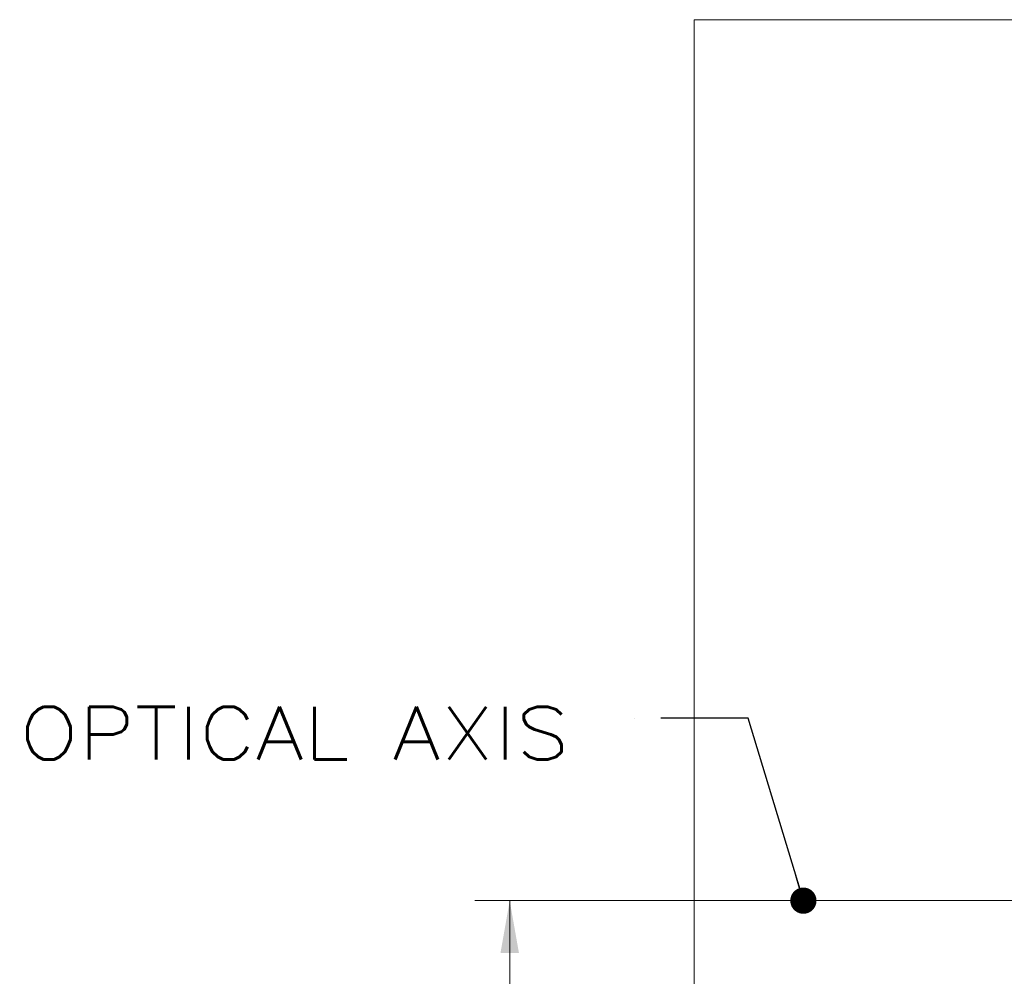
# Model space of a CAD drawing. Header units: millimetres. Extents: x 4 to 836, y 3 to 589.
# Tile 60 of 93: x 412 to 468, y 320 to 374. Entities that reach past the tile are written whole.
import ezdxf

# ---------------------------------------------------------------- set-up
doc = ezdxf.new("R2010")
doc.units = ezdxf.units.MM
doc.layers.add('1', color=7, linetype='Continuous', true_color=0xffffff)
doc.styles.add('ideas_simplex', font='simplex.shx')
doc.dimstyles.get("Standard").update_dxf_attribs({"dimtxt": 0.18, "dimasz": 0.18, "dimexe": 0.18, "dimexo": 0.0625, "dimgap": 0.09, "dimtad": 0, "dimtih": 1, "dimtoh": 1, "dimdec": 4, "dimzin": 0, "dimdsep": 46, "dimtxsty": 'Standard', "dimcen": 0.09, "dimadec": 0, "dimazin": 0, "dimtfac": 1, "dimtdec": 4, "dimtofl": 0, "dimtmove": 0, "dimatfit": 3, "dimfxl": 1, "dimtolj": 1, "dimtzin": 0, "dimarcsym": 0})

# ---------------------------------------------------------------- blocks, each defined once
blk = doc.blocks.new('LABLE3D_1', base_point=(448.651566, 334.523249))
at = {"layer": '1', "color": 87, "linetype": 'Continuous', "lineweight": 18, "insert": (411.970566, 332.158249), "char_height": 3, "attachment_point": 7, "line_spacing_factor": 1.204819, "style": 'ideas_simplex'}
blk.add_mtext('\\W1.1936;OPTICAL AXIS', dxfattribs=at)
blk = doc.blocks.new('_U1')
at = {"layer": '1', "color": 152, "lineweight": 13}
for p, q in [((517.108154, 324.0743), (438.014004, 324.0743)), ((507.108102, 280.0743), (438.014004, 280.0743))]:
    blk.add_line(p, q, dxfattribs=at)
at = {"layer": '1', "color": 27, "lineweight": 13}
blk.add_line((440.014004, 280.0743), (440.014004, 324.0743), dxfattribs=at)
at = {"layer": '1', "color": 87, "lineweight": 25}
for p, q in [((438.514004, 310.6618), (432.889004, 310.6618)), ((432.889004, 310.6618), (432.889004, 309.1618)), ((438.514004, 309.1618), (438.514004, 310.6618)), ((432.889004, 294.9868), (432.889004, 293.4868)), ((438.514004, 293.4868), (438.514004, 294.9868)), ((432.889004, 293.4868), (438.514004, 293.4868))]:
    blk.add_line(p, q, dxfattribs=at)
at = {"layer": '1', "color": 27, "lineweight": 18}
for points in [[(440.014004, 324.0743), (440.542985, 321.074302), (439.485023, 321.074298)], [(440.014004, 280.0743), (439.485023, 283.074298), (440.542985, 283.074302)]]:
    blk.add_solid(points, dxfattribs=at)
at = {"layer": '1', "color": 87, "linetype": 'Continuous', "lineweight": 25, "char_height": 3, "attachment_point": 7, "rotation": 90, "line_spacing_factor": 1.204819, "style": 'ideas_simplex'}
for s, insert in [('\\W1.1692;1.732', (438.360504, 294.9343)), ('\\W1.0362;44', (431.048004, 299.3893))]:
    blk.add_mtext(s, dxfattribs=dict(at, insert=insert))

msp = doc.modelspace()

# ---------------------------------------------------------------- linework, layer by layer
at = {"layer": '1', "color": 251, "linetype": 'Continuous', "lineweight": 18}
for p in [(450.562, 273.675), (584.958, 374.474)]:
    msp.add_line(p, (450.562, 374.474), dxfattribs=at)
at = {"layer": '1', "color": 27, "lineweight": 13}
msp.add_line((447.152, 334.523), (447.152, 334.523), dxfattribs=at)

# ---------------------------------------------------------------- block references
at = {"layer": '1', "color": 27, "linetype": 'Continuous', "lineweight": 18}
msp.add_blockref('LABLE3D_1', (448.652, 334.523), dxfattribs=at)

# ---------------------------------------------------------------- dimensions: what is measured, and where the dimension line sits
at = {"layer": '1', "color": 87, "linetype": 'Continuous', "lineweight": 25}
dim = msp.add_linear_dim(base=(440.014, 280.074), p1=(529.636, 324.074), p2=(512.308, 280.074), angle=90, text='<>\\P[\\C87;{\\H1.00x;\\Fsimplex.shx;1.732\\Fsimplex.shx;}\\C87; ]', dimstyle='Standard', override={"dimtxt": 3, "dimasz": 3, "dimexe": 2, "dimexo": 2.5, "dimgap": 1.5, "dimtad": 1, "dimtih": 0, "dimtoh": 0, "dimdec": 2, "dimlfac": 1, "dimzin": 8, "dimdsep": 44, "dimlunit": 2, "dimtxsty": 'ideas_simplex', "dimsah": 1, "dimse1": 0, "dimse2": 0, "dimsd1": 0, "dimsd2": 0, "dimclrd": 27, "dimclre": 152, "dimclrt": 87, "dimtol": 0, "dimtm": -0.1, "dimtfac": 0.5, "dimtdec": 2, "dimtofl": 1, "dimtmove": 0, "dimtzin": 8, "dimlwd": 13, "dimlwe": 13}, dxfattribs=at)
dim.commit()
dim.dimension.update_dxf_attribs({"geometry": '_U1', "text_midpoint": (440.014, 302.074), "dimtype": 160})

# ---------------------------------------------------------------- leaders
at = {"layer": '1', "color": 27, "linetype": 'Continuous', "lineweight": 13}
msp.add_leader([(456.808, 324.074), (453.652, 334.523), (448.652, 334.523)], dimstyle='Standard', override={"dimasz": 1.5, "dimldrblk": 'Dot'}, dxfattribs=at)

doc.saveas('drawing.dxf')
